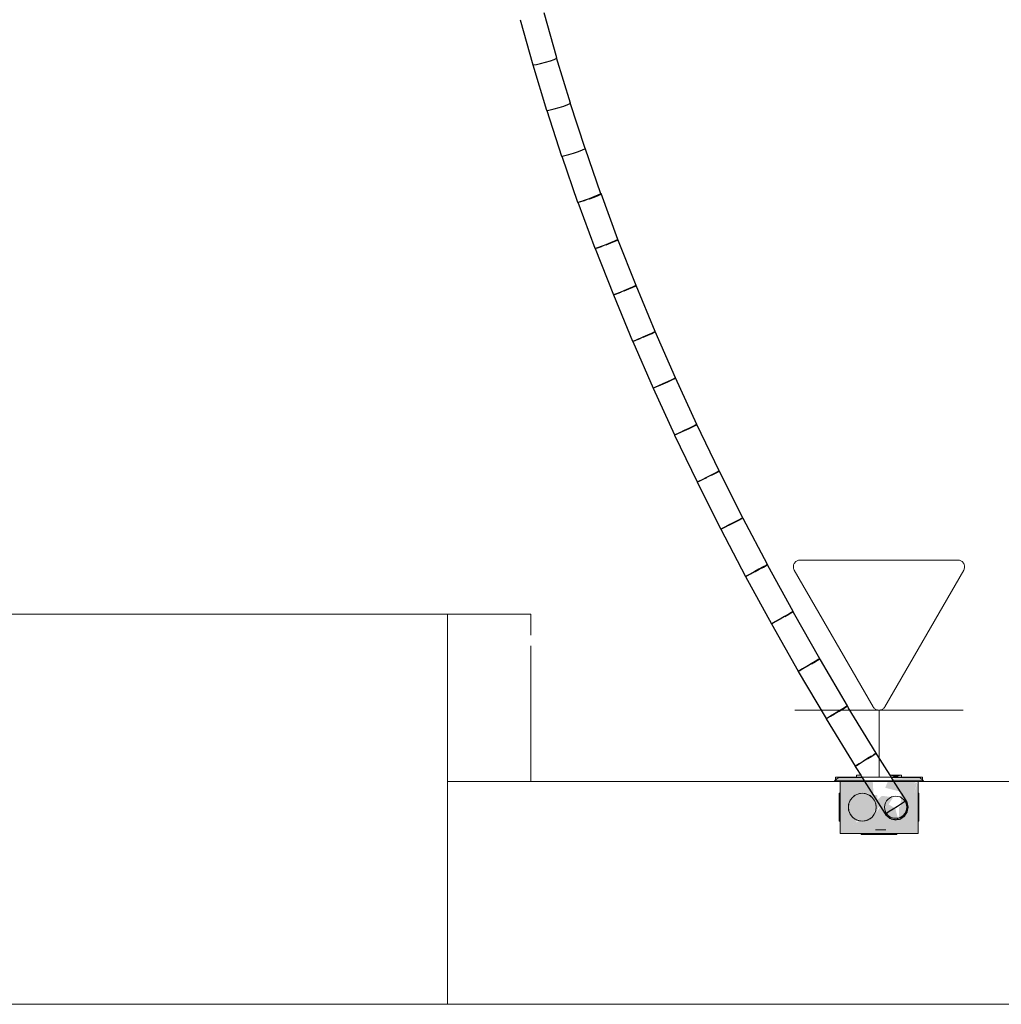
# Model space of a CAD drawing. Header units: millimetres. Extents: x 4476663 to 4477054, y -30323851 to -30323414.
# Tile 224 of 256: x 4476921.73 to 4476923.49, y -30323536.99 to -30323535.22. Entities that reach past the tile are written whole.
import ezdxf

# ---------------------------------------------------------------- set-up
doc = ezdxf.new("R2010")
doc.units = ezdxf.units.MM
for name, color, linetype, lineweight in [('CE-Caixa', 9, 'Continuous', 18), ('CE-Condutos (Teto)', 1, 'Continuous', 25), ('CE-PT Dados', 7, 'Continuous', 5), ('IFC-Caixa de passagem-Contorno', 44, 'Continuous', 5), ('IFC-Parede-Contorno', 42, 'Continuous', 5)]:
    doc.layers.add(name, color=color, linetype=linetype, lineweight=lineweight)

msp = doc.modelspace()

# ---------------------------------------------------------------- hatches: boundary and pattern name
at = {"layer": 'CE-Caixa', "linetype": 'Continuous'}
for points in [[(4476923.305, -30323536.5798), (4476923.3158, -30323536.5758), (4476923.2953, -30323536.5758)], [(4476923.2452, -30323536.5798), (4476923.2024, -30323536.5798), (4476923.1954, -30323536.5858), (4476923.249, -30323536.5858)], [(4476923.3442, -30323536.5887), (4476923.3378, -30323536.5909), (4476923.3122, -30323536.6083), (4476923.3151, -30323536.611), (4476923.3142, -30323536.6316), (4476923.3115, -30323536.6327), (4476923.3107, -30323536.6583), (4476923.3047, -30323536.6355), (4476923.2927, -30323536.6282), (4476923.3004, -30323536.6163), (4476923.278, -30323536.6315), (4476923.2715, -30323536.6422), (4476923.2806, -30323536.6129), (4476923.2721, -30323536.6203), (4476923.2726, -30323536.6118), (4476923.2656, -30323536.6109), (4476923.2641, -30323536.5858), (4476923.2054, -30323536.5858), (4476923.2054, -30323536.6583), (4476923.2124, -30323536.6583), (4476923.2172, -30323536.6429), (4476923.213, -30323536.6198), (4476923.213, -30323536.6564), (4476923.2054, -30323536.6583), (4476923.2054, -30323536.6808), (4476923.235, -30323536.6607), (4476923.2293, -30323536.6104), (4476923.2226, -30323536.6431), (4476923.2204, -30323536.6335), (4476923.2272, -30323536.6106), (4476923.2344, -30323536.6555), (4476923.235, -30323536.6096), (4476923.2394, -30323536.6576), (4476923.2699, -30323536.637), (4476923.2661, -30323536.6486), (4476923.2434, -30323536.655), (4476923.2054, -30323536.6808), (4476923.3454, -30323536.6808), (4476923.3454, -30323536.5878), (4476923.3378, -30323536.6083)], [(4476923.2919, -30323536.5858), (4476923.2866, -30323536.5985), (4476923.3159, -30323536.6058), (4476923.3454, -30323536.5858)], [(4476923.3484, -30323536.5798), (4476923.2992, -30323536.582), (4476923.3016, -30323536.5858), (4476923.3554, -30323536.5858)], [(4476923.2276, -30323536.6106), (4476923.2204, -30323536.6335), (4476923.2226, -30323536.6431)], [(4476923.2518, -30323536.6574), (4476923.267, -30323536.6458), (4476923.2695, -30323536.6268), (4476923.2579, -30323536.6116), (4476923.2389, -30323536.6091), (4476923.2237, -30323536.6208), (4476923.2212, -30323536.6397), (4476923.2329, -30323536.6549)], [(4476923.271, -30323536.6363), (4476923.3014, -30323536.6156), (4476923.2807, -30323536.6129)], [(4476923.3004, -30323536.6822), (4476923.3004, -30323536.6808), (4476923.2504, -30323536.6822)]]:
    msp.add_hatch(color=163, dxfattribs=at).paths.add_polyline_path(points)

# ---------------------------------------------------------------- linework, layer by layer
at = {"layer": 'CE-Caixa'}
for p, q in [((4476923.2426, -30323536.5758), (4476923.235, -30323536.5758)), ((4476923.235, -30323536.5758), (4476923.235, -30323536.5798)), ((4476923.3158, -30323536.5758), (4476923.2953, -30323536.5758)), ((4476923.3158, -30323536.5798), (4476923.3158, -30323536.5758)), ((4476923.2024, -30323536.5798), (4476923.1954, -30323536.5858)), ((4476923.1954, -30323536.5858), (4476923.2054, -30323536.5858)), ((4476923.235, -30323536.5798), (4476923.2024, -30323536.5798)), ((4476923.2054, -30323536.5858), (4476923.235, -30323536.5858)), ((4476923.2054, -30323536.5858), (4476923.2054, -30323536.6015)), ((4476923.213, -30323536.5858), (4476923.2054, -30323536.5858)), ((4476923.2141, -30323536.5858), (4476923.213, -30323536.5858)), ((4476923.2266, -30323536.5858), (4476923.2141, -30323536.5858)), ((4476923.235, -30323536.5858), (4476923.2266, -30323536.5858)), ((4476923.2452, -30323536.5798), (4476923.235, -30323536.5798)), ((4476923.235, -30323536.5858), (4476923.249, -30323536.5858)), ((4476923.2641, -30323536.5858), (4476923.235, -30323536.5858)), ((4476923.3454, -30323536.5858), (4476923.2919, -30323536.5858)), ((4476923.3158, -30323536.5798), (4476923.2978, -30323536.5798)), ((4476923.3016, -30323536.5858), (4476923.3158, -30323536.5858)), ((4476923.3484, -30323536.5798), (4476923.3158, -30323536.5798)), ((4476923.3158, -30323536.5858), (4476923.3454, -30323536.5858)), ((4476923.3454, -30323536.5858), (4476923.3554, -30323536.5858)), ((4476923.3454, -30323536.5878), (4476923.3454, -30323536.5858)), ((4476923.3454, -30323536.6083), (4476923.3454, -30323536.5878)), ((4476923.3554, -30323536.5858), (4476923.3484, -30323536.5798)), ((4476923.2038, -30323536.6083), (4476923.2038, -30323536.6091)), ((4476923.2054, -30323536.6083), (4476923.2038, -30323536.6083)), ((4476923.2038, -30323536.6091), (4476923.2038, -30323536.6116)), ((4476923.2038, -30323536.6116), (4476923.2038, -30323536.6156)), ((4476923.2054, -30323536.6015), (4476923.2054, -30323536.603)), ((4476923.2054, -30323536.603), (4476923.2054, -30323536.6058)), ((4476923.2054, -30323536.6058), (4476923.2054, -30323536.6083)), ((4476923.2054, -30323536.6083), (4476923.2054, -30323536.6135)), ((4476923.2054, -30323536.6135), (4476923.2054, -30323536.6219)), ((4476923.2329, -30323536.6116), (4476923.2277, -30323536.6156)), ((4476923.2389, -30323536.6091), (4476923.2329, -30323536.6116)), ((4476923.2454, -30323536.6083), (4476923.2389, -30323536.6091)), ((4476923.2518, -30323536.6091), (4476923.2454, -30323536.6083)), ((4476923.2579, -30323536.6116), (4476923.2518, -30323536.6091)), ((4476923.2631, -30323536.6156), (4476923.2579, -30323536.6116)), ((4476923.3454, -30323536.6186), (4476923.3454, -30323536.6083)), ((4476923.347, -30323536.6083), (4476923.3454, -30323536.6083)), ((4476923.347, -30323536.6091), (4476923.347, -30323536.6083)), ((4476923.347, -30323536.6116), (4476923.347, -30323536.6091)), ((4476923.347, -30323536.6156), (4476923.347, -30323536.6116)), ((4476923.2038, -30323536.6156), (4476923.2038, -30323536.6208)), ((4476923.2038, -30323536.6208), (4476923.2038, -30323536.6268)), ((4476923.2038, -30323536.6268), (4476923.2038, -30323536.6333)), ((4476923.2054, -30323536.6219), (4476923.2054, -30323536.6338)), ((4476923.2212, -30323536.6268), (4476923.2204, -30323536.6333)), ((4476923.2237, -30323536.6208), (4476923.2212, -30323536.6268)), ((4476923.2277, -30323536.6156), (4476923.2237, -30323536.6208)), ((4476923.267, -30323536.6208), (4476923.2631, -30323536.6156)), ((4476923.2695, -30323536.6268), (4476923.267, -30323536.6208)), ((4476923.2704, -30323536.6333), (4476923.2695, -30323536.6268)), ((4476923.3454, -30323536.6583), (4476923.3454, -30323536.6186)), ((4476923.347, -30323536.6208), (4476923.347, -30323536.6156)), ((4476923.347, -30323536.6268), (4476923.347, -30323536.6208)), ((4476923.347, -30323536.6333), (4476923.347, -30323536.6268)), ((4476923.2038, -30323536.6333), (4476923.2038, -30323536.6397)), ((4476923.2038, -30323536.6397), (4476923.2038, -30323536.6458)), ((4476923.2038, -30323536.6458), (4476923.2038, -30323536.6509)), ((4476923.2054, -30323536.6338), (4476923.2054, -30323536.6435)), ((4476923.2054, -30323536.6435), (4476923.2054, -30323536.6583)), ((4476923.2204, -30323536.6333), (4476923.2212, -30323536.6397)), ((4476923.2212, -30323536.6397), (4476923.2237, -30323536.6458)), ((4476923.2237, -30323536.6458), (4476923.2277, -30323536.6509)), ((4476923.2631, -30323536.6509), (4476923.267, -30323536.6458)), ((4476923.267, -30323536.6458), (4476923.2695, -30323536.6397)), ((4476923.2695, -30323536.6397), (4476923.2704, -30323536.6333)), ((4476923.347, -30323536.6397), (4476923.347, -30323536.6333)), ((4476923.347, -30323536.6458), (4476923.347, -30323536.6397)), ((4476923.347, -30323536.6509), (4476923.347, -30323536.6458)), ((4476923.2038, -30323536.6509), (4476923.2038, -30323536.6549)), ((4476923.2038, -30323536.6549), (4476923.2038, -30323536.6574)), ((4476923.2038, -30323536.6574), (4476923.2038, -30323536.6583)), ((4476923.2038, -30323536.6583), (4476923.2054, -30323536.6583)), ((4476923.2054, -30323536.6583), (4476923.2054, -30323536.6808)), ((4476923.2277, -30323536.6509), (4476923.2329, -30323536.6549)), ((4476923.2329, -30323536.6549), (4476923.2389, -30323536.6574)), ((4476923.2389, -30323536.6574), (4476923.2454, -30323536.6583)), ((4476923.2454, -30323536.6583), (4476923.2518, -30323536.6574)), ((4476923.2518, -30323536.6574), (4476923.2579, -30323536.6549)), ((4476923.2579, -30323536.6549), (4476923.2631, -30323536.6509)), ((4476923.3454, -30323536.6714), (4476923.3454, -30323536.6583)), ((4476923.3454, -30323536.6583), (4476923.347, -30323536.6583)), ((4476923.347, -30323536.6549), (4476923.347, -30323536.6509)), ((4476923.347, -30323536.6574), (4476923.347, -30323536.6549)), ((4476923.347, -30323536.6583), (4476923.347, -30323536.6574)), ((4476923.2054, -30323536.6808), (4476923.2242, -30323536.6808)), ((4476923.2242, -30323536.6808), (4476923.2402, -30323536.6808)), ((4476923.2402, -30323536.6808), (4476923.2434, -30323536.6808)), ((4476923.2434, -30323536.6808), (4476923.2504, -30323536.6808)), ((4476923.2434, -30323536.6808), (4476923.2434, -30323536.6822)), ((4476923.2434, -30323536.6822), (4476923.2445, -30323536.6822)), ((4476923.2445, -30323536.6822), (4476923.2477, -30323536.6822)), ((4476923.2477, -30323536.6822), (4476923.2504, -30323536.6822)), ((4476923.2504, -30323536.6808), (4476923.2525, -30323536.6808)), ((4476923.2504, -30323536.6808), (4476923.2504, -30323536.6822)), ((4476923.2504, -30323536.6822), (4476923.2512, -30323536.6822)), ((4476923.2512, -30323536.6822), (4476923.2537, -30323536.6822)), ((4476923.2525, -30323536.6808), (4476923.2641, -30323536.6808)), ((4476923.2537, -30323536.6822), (4476923.2577, -30323536.6822)), ((4476923.2577, -30323536.6822), (4476923.2629, -30323536.6822)), ((4476923.2629, -30323536.6822), (4476923.2689, -30323536.6822)), ((4476923.2641, -30323536.6808), (4476923.2766, -30323536.6808)), ((4476923.2754, -30323536.6738), (4476923.2689, -30323536.6738)), ((4476923.2689, -30323536.6822), (4476923.2754, -30323536.6822)), ((4476923.2818, -30323536.6738), (4476923.2754, -30323536.6738)), ((4476923.2754, -30323536.6822), (4476923.2818, -30323536.6822)), ((4476923.2766, -30323536.6808), (4476923.3004, -30323536.6808)), ((4476923.2879, -30323536.6738), (4476923.2818, -30323536.6738)), ((4476923.2818, -30323536.6822), (4476923.2879, -30323536.6822)), ((4476923.2879, -30323536.6822), (4476923.2931, -30323536.6822)), ((4476923.2931, -30323536.6822), (4476923.297, -30323536.6822)), ((4476923.297, -30323536.6822), (4476923.2995, -30323536.6822)), ((4476923.2995, -30323536.6822), (4476923.3004, -30323536.6822)), ((4476923.3004, -30323536.6808), (4476923.3074, -30323536.6808)), ((4476923.3004, -30323536.6822), (4476923.3004, -30323536.6808)), ((4476923.3004, -30323536.6822), (4476923.3031, -30323536.6822)), ((4476923.3031, -30323536.6822), (4476923.3063, -30323536.6822)), ((4476923.3063, -30323536.6822), (4476923.3074, -30323536.6822)), ((4476923.3074, -30323536.6808), (4476923.3378, -30323536.6808)), ((4476923.3074, -30323536.6822), (4476923.3074, -30323536.6808)), ((4476923.3378, -30323536.6808), (4476923.3454, -30323536.6808)), ((4476923.3454, -30323536.6738), (4476923.3454, -30323536.6714)), ((4476923.3454, -30323536.6808), (4476923.3454, -30323536.6738))]:
    msp.add_line(p, q, dxfattribs=at)
at = {"layer": 'CE-Condutos (Teto)'}
for p, q in [((4476922.6969, -30323535.2887), (4476922.6743, -30323535.2079)), ((4476922.6315, -30323535.22), (4476922.654, -30323535.3008)), ((4476922.6949, -30323535.2903), (4476922.6965, -30323535.2896)), ((4476922.6965, -30323535.2896), (4476922.6969, -30323535.2887)), ((4476922.7214, -30323535.3696), (4476922.6968, -30323535.2883)), ((4476922.654, -30323535.3008), (4476922.6556, -30323535.3012)), ((4476922.6542, -30323535.3013), (4476922.6788, -30323535.3826)), ((4476922.6556, -30323535.3012), (4476922.6605, -30323535.3005)), ((4476922.6605, -30323535.3005), (4476922.6681, -30323535.2988)), ((4476922.6681, -30323535.2988), (4476922.677, -30323535.2964)), ((4476922.677, -30323535.2964), (4476922.6856, -30323535.2938)), ((4476922.6856, -30323535.2938), (4476922.6925, -30323535.2914)), ((4476922.6925, -30323535.2914), (4476922.6949, -30323535.2903)), ((4476922.6923, -30323535.3802), (4476922.7011, -30323535.3777)), ((4476922.7011, -30323535.3777), (4476922.7097, -30323535.3749)), ((4476922.7097, -30323535.3749), (4476922.7167, -30323535.3723)), ((4476922.7167, -30323535.3723), (4476922.7209, -30323535.3705)), ((4476922.7209, -30323535.3705), (4476922.7214, -30323535.3696)), ((4476922.7479, -30323535.4509), (4476922.7213, -30323535.3692)), ((4476922.6788, -30323535.3826), (4476922.6801, -30323535.3829)), ((4476922.679, -30323535.383), (4476922.7056, -30323535.4647)), ((4476922.6801, -30323535.3829), (4476922.6849, -30323535.382)), ((4476922.6849, -30323535.382), (4476922.6923, -30323535.3802)), ((4476922.7056, -30323535.4647), (4476922.7067, -30323535.465)), ((4476922.7058, -30323535.4651), (4476922.7344, -30323535.5473)), ((4476922.7067, -30323535.465), (4476922.7113, -30323535.464)), ((4476922.7113, -30323535.464), (4476922.7185, -30323535.462)), ((4476922.7185, -30323535.462), (4476922.7272, -30323535.4593)), ((4476922.7272, -30323535.4593), (4476922.7359, -30323535.4564)), ((4476922.7359, -30323535.4564), (4476922.7429, -30323535.4537)), ((4476922.7429, -30323535.4537), (4476922.7472, -30323535.4518)), ((4476922.7472, -30323535.4518), (4476922.7479, -30323535.4509)), ((4476922.7763, -30323535.5323), (4476922.7479, -30323535.4505)), ((4476922.7707, -30323535.5352), (4476922.7635, -30323535.5381)), ((4476922.764, -30323535.5383), (4476922.7711, -30323535.5355)), ((4476922.7752, -30323535.5331), (4476922.7707, -30323535.5352)), ((4476922.7711, -30323535.5355), (4476922.7736, -30323535.5344)), ((4476922.7736, -30323535.5344), (4476922.7755, -30323535.5335)), ((4476922.7763, -30323535.5323), (4476922.7752, -30323535.5331)), ((4476922.7755, -30323535.5335), (4476922.7765, -30323535.5326)), ((4476922.7764, -30323535.5322), (4476922.7763, -30323535.5323)), ((4476922.8068, -30323535.6144), (4476922.7764, -30323535.5322)), ((4476922.7344, -30323535.5473), (4476922.7353, -30323535.5475)), ((4476922.7346, -30323535.5477), (4476922.7652, -30323535.6302)), ((4476922.7353, -30323535.5478), (4476922.7346, -30323535.5477)), ((4476922.7353, -30323535.5475), (4476922.7397, -30323535.5464)), ((4476922.7395, -30323535.5467), (4476922.7353, -30323535.5478)), ((4476922.7464, -30323535.5444), (4476922.7395, -30323535.5467)), ((4476922.7397, -30323535.5464), (4476922.7468, -30323535.5443)), ((4476922.7477, -30323535.544), (4476922.7464, -30323535.5444)), ((4476922.7468, -30323535.5443), (4476922.7477, -30323535.544)), ((4476922.7549, -30323535.5414), (4476922.7477, -30323535.544)), ((4476922.7477, -30323535.544), (4476922.7512, -30323535.5428)), ((4476922.7635, -30323535.5381), (4476922.7549, -30323535.5414)), ((4476922.7554, -30323535.5414), (4476922.7558, -30323535.5412)), ((4476922.7558, -30323535.5412), (4476922.764, -30323535.5383)), ((4476922.7851, -30323535.6239), (4476922.7787, -30323535.6263)), ((4476922.7936, -30323535.6205), (4476922.7851, -30323535.6239)), ((4476922.7855, -30323535.6239), (4476922.7941, -30323535.6206)), ((4476922.8009, -30323535.6174), (4476922.7936, -30323535.6205)), ((4476922.7941, -30323535.6206), (4476922.8013, -30323535.6177)), ((4476922.8056, -30323535.6152), (4476922.8009, -30323535.6174)), ((4476922.8013, -30323535.6177), (4476922.8033, -30323535.6168)), ((4476922.8033, -30323535.6168), (4476922.8059, -30323535.6156)), ((4476922.8068, -30323535.6144), (4476922.8056, -30323535.6152)), ((4476922.8059, -30323535.6156), (4476922.807, -30323535.6148)), ((4476922.8069, -30323535.6144), (4476922.8068, -30323535.6144)), ((4476922.8393, -30323535.6968), (4476922.8069, -30323535.6144)), ((4476922.7652, -30323535.6302), (4476922.7659, -30323535.6304)), ((4476922.7659, -30323535.6304), (4476922.7701, -30323535.6292)), ((4476922.7699, -30323535.6295), (4476922.766, -30323535.6307)), ((4476922.766, -30323535.6307), (4476922.7986, -30323535.7136)), ((4476922.7767, -30323535.6271), (4476922.7699, -30323535.6295)), ((4476922.7701, -30323535.6292), (4476922.777, -30323535.6269)), ((4476922.7787, -30323535.6263), (4476922.7767, -30323535.6271)), ((4476922.777, -30323535.6269), (4476922.7787, -30323535.6263)), ((4476922.7986, -30323535.7136), (4476922.8025, -30323535.7124)), ((4476922.8024, -30323535.7127), (4476922.7986, -30323535.714)), ((4476922.809, -30323535.7101), (4476922.8024, -30323535.7127)), ((4476922.8025, -30323535.7124), (4476922.8093, -30323535.7099)), ((4476922.8117, -30323535.709), (4476922.809, -30323535.7101)), ((4476922.8093, -30323535.7099), (4476922.8117, -30323535.709)), ((4476922.8173, -30323535.7068), (4476922.8117, -30323535.709)), ((4476922.8258, -30323535.7032), (4476922.8173, -30323535.7068)), ((4476922.8177, -30323535.7067), (4476922.8263, -30323535.7033)), ((4476922.8331, -30323535.7), (4476922.8258, -30323535.7032)), ((4476922.8263, -30323535.7033), (4476922.8335, -30323535.7003)), ((4476922.8379, -30323535.6978), (4476922.8331, -30323535.7)), ((4476922.8335, -30323535.7003), (4476922.8349, -30323535.6996)), ((4476922.8349, -30323535.6996), (4476922.8382, -30323535.6981)), ((4476922.8393, -30323535.6968), (4476922.8379, -30323535.6978)), ((4476922.8382, -30323535.6981), (4476922.8395, -30323535.6972)), ((4476922.8395, -30323535.6972), (4476922.8393, -30323535.6968)), ((4476922.8738, -30323535.7797), (4476922.8393, -30323535.6968)), ((4476922.7986, -30323535.714), (4476922.8332, -30323535.7972)), ((4476922.8672, -30323535.783), (4476922.8599, -30323535.7863)), ((4476922.8604, -30323535.7864), (4476922.8677, -30323535.7832)), ((4476922.8721, -30323535.7806), (4476922.8672, -30323535.783)), ((4476922.8677, -30323535.7832), (4476922.868, -30323535.783)), ((4476922.868, -30323535.783), (4476922.8725, -30323535.7809)), ((4476922.8738, -30323535.7797), (4476922.8721, -30323535.7806)), ((4476922.8725, -30323535.7809), (4476922.8739, -30323535.78)), ((4476922.9102, -30323535.8629), (4476922.8738, -30323535.7797)), ((4476922.8332, -30323535.7972), (4476922.837, -30323535.7959)), ((4476922.8369, -30323535.7962), (4476922.8333, -30323535.7975)), ((4476922.8333, -30323535.7975), (4476922.8698, -30323535.881)), ((4476922.8433, -30323535.7935), (4476922.8369, -30323535.7962)), ((4476922.837, -30323535.7959), (4476922.8436, -30323535.7933)), ((4476922.8468, -30323535.792), (4476922.8433, -30323535.7935)), ((4476922.8436, -30323535.7933), (4476922.8468, -30323535.792)), ((4476922.8514, -30323535.79), (4476922.8468, -30323535.792)), ((4476922.8599, -30323535.7863), (4476922.8514, -30323535.79)), ((4476922.8519, -30323535.79), (4476922.8604, -30323535.7864)), ((4476922.896, -30323535.8697), (4476922.8876, -30323535.8736)), ((4476922.888, -30323535.8735), (4476922.8965, -30323535.8698)), ((4476922.9034, -30323535.8662), (4476922.896, -30323535.8697)), ((4476922.8965, -30323535.8698), (4476922.9038, -30323535.8665)), ((4476922.9084, -30323535.8638), (4476922.9034, -30323535.8662)), ((4476922.9038, -30323535.8665), (4476922.9087, -30323535.8641)), ((4476922.9102, -30323535.8628), (4476922.9084, -30323535.8638)), ((4476922.9087, -30323535.8641), (4476922.9103, -30323535.8632)), ((4476922.9102, -30323535.8629), (4476922.9102, -30323535.8628)), ((4476922.9485, -30323535.9462), (4476922.9102, -30323535.8629)), ((4476922.9103, -30323535.8632), (4476922.9102, -30323535.8629)), ((4476922.8698, -30323535.881), (4476922.8734, -30323535.8797)), ((4476922.8733, -30323535.88), (4476922.8699, -30323535.8814)), ((4476922.8699, -30323535.8814), (4476922.9084, -30323535.9652)), ((4476922.8796, -30323535.8772), (4476922.8733, -30323535.88)), ((4476922.8734, -30323535.8797), (4476922.8798, -30323535.877)), ((4476922.8876, -30323535.8736), (4476922.8796, -30323535.8772)), ((4476922.8798, -30323535.877), (4476922.888, -30323535.8735)), ((4476922.9118, -30323535.9638), (4476922.9181, -30323535.961)), ((4476922.9257, -30323535.9575), (4476922.9178, -30323535.9613)), ((4476922.9181, -30323535.961), (4476922.9261, -30323535.9574)), ((4476922.9341, -30323535.9535), (4476922.9257, -30323535.9575)), ((4476922.9261, -30323535.9574), (4476922.9345, -30323535.9535)), ((4476922.9415, -30323535.9498), (4476922.9341, -30323535.9535)), ((4476922.9345, -30323535.9535), (4476922.9419, -30323535.95)), ((4476922.9466, -30323535.9473), (4476922.9415, -30323535.9498)), ((4476922.9419, -30323535.95), (4476922.9469, -30323535.9476)), ((4476922.9485, -30323535.9462), (4476922.9466, -30323535.9473)), ((4476922.9469, -30323535.9476), (4476922.9472, -30323535.9474)), ((4476922.9487, -30323535.9466), (4476922.9485, -30323535.9462)), ((4476922.9888, -30323536.0299), (4476922.9487, -30323535.9466)), ((4476922.9487, -30323535.9466), (4476922.9487, -30323535.9466)), ((4476922.9084, -30323535.9652), (4476922.9118, -30323535.9638)), ((4476922.9117, -30323535.9641), (4476922.9085, -30323535.9655)), ((4476922.9085, -30323535.9655), (4476922.9489, -30323536.0496)), ((4476922.9178, -30323535.9613), (4476922.9117, -30323535.9641)), ((4476922.9867, -30323536.0311), (4476922.9815, -30323536.0337)), ((4476922.9819, -30323536.0339), (4476922.987, -30323536.0313)), ((4476922.9888, -30323536.0299), (4476922.9867, -30323536.0311)), ((4476922.987, -30323536.0313), (4476922.9875, -30323536.031)), ((4476922.9892, -30323536.0309), (4476922.9888, -30323536.0299)), ((4476923.031, -30323536.1138), (4476922.9892, -30323536.0309)), ((4476922.9489, -30323536.0496), (4476922.9522, -30323536.0481)), ((4476922.9521, -30323536.0485), (4476922.949, -30323536.0499)), ((4476922.958, -30323536.0456), (4476922.9521, -30323536.0485)), ((4476922.9522, -30323536.0481), (4476922.9583, -30323536.0453)), ((4476922.9658, -30323536.0417), (4476922.958, -30323536.0456)), ((4476922.9583, -30323536.0453), (4476922.9662, -30323536.0415)), ((4476922.9741, -30323536.0375), (4476922.9658, -30323536.0417)), ((4476922.9662, -30323536.0415), (4476922.9666, -30323536.0413)), ((4476922.9815, -30323536.0337), (4476922.9741, -30323536.0375)), ((4476922.9746, -30323536.0375), (4476922.9819, -30323536.0339)), ((4476922.949, -30323536.0499), (4476922.9914, -30323536.1342)), ((4476923.0235, -30323536.1179), (4476923.0161, -30323536.1218)), ((4476923.0165, -30323536.1218), (4476923.0239, -30323536.118)), ((4476923.0287, -30323536.1151), (4476923.0235, -30323536.1179)), ((4476923.0239, -30323536.118), (4476923.0291, -30323536.1153)), ((4476923.031, -30323536.1138), (4476923.0287, -30323536.1151)), ((4476923.0291, -30323536.1153), (4476923.0297, -30323536.115)), ((4476923.0316, -30323536.1152), (4476923.031, -30323536.1138)), ((4476923.0751, -30323536.198), (4476923.0316, -30323536.1152)), ((4476922.9914, -30323536.1342), (4476922.9945, -30323536.1327)), ((4476922.9944, -30323536.1331), (4476922.9915, -30323536.1345)), ((4476922.9915, -30323536.1345), (4476923.0358, -30323536.219)), ((4476923.0002, -30323536.1301), (4476922.9944, -30323536.1331)), ((4476922.9945, -30323536.1327), (4476923.0004, -30323536.1298)), ((4476923.0079, -30323536.1261), (4476923.0002, -30323536.1301)), ((4476923.0004, -30323536.1298), (4476923.0082, -30323536.1259)), ((4476923.0161, -30323536.1218), (4476923.0079, -30323536.1261)), ((4476923.0082, -30323536.1259), (4476923.0092, -30323536.1254)), ((4476923.0092, -30323536.1254), (4476923.0165, -30323536.1218)), ((4476923.06, -30323536.2063), (4476923.0527, -30323536.2103)), ((4476923.0531, -30323536.2101), (4476923.0604, -30323536.2062)), ((4476923.0674, -30323536.2022), (4476923.06, -30323536.2063)), ((4476923.0604, -30323536.2062), (4476923.0678, -30323536.2023)), ((4476923.0727, -30323536.1993), (4476923.0674, -30323536.2022)), ((4476923.0678, -30323536.2023), (4476923.0731, -30323536.1995)), ((4476923.0751, -30323536.198), (4476923.0727, -30323536.1993)), ((4476923.0731, -30323536.1995), (4476923.0739, -30323536.1991)), ((4476923.0759, -30323536.1995), (4476923.0751, -30323536.198)), ((4476923.1211, -30323536.2823), (4476923.0759, -30323536.1995)), ((4476923.0358, -30323536.219), (4476923.0387, -30323536.2176)), ((4476923.0387, -30323536.2179), (4476923.036, -30323536.2193)), ((4476923.036, -30323536.2193), (4476923.0822, -30323536.304)), ((4476923.0387, -30323536.2176), (4476923.0445, -30323536.2146)), ((4476923.0443, -30323536.2148), (4476923.0387, -30323536.2179)), ((4476923.0519, -30323536.2107), (4476923.0443, -30323536.2148)), ((4476923.0445, -30323536.2146), (4476923.0522, -30323536.2106)), ((4476923.0527, -30323536.2103), (4476923.0519, -30323536.2107)), ((4476923.0522, -30323536.2106), (4476923.0527, -30323536.2103)), ((4476923.0527, -30323536.2103), (4476923.0531, -30323536.2101)), ((4476923.0978, -30323536.2956), (4476923.0904, -30323536.2998)), ((4476923.0905, -30323536.2995), (4476923.0981, -30323536.2954)), ((4476923.0997, -30323536.2945), (4476923.0978, -30323536.2956)), ((4476923.0981, -30323536.2954), (4476923.0997, -30323536.2945)), ((4476923.1059, -30323536.291), (4476923.0997, -30323536.2945)), ((4476923.0997, -30323536.2945), (4476923.0998, -30323536.2944)), ((4476923.1133, -30323536.2868), (4476923.1059, -30323536.291)), ((4476923.1063, -30323536.2909), (4476923.1136, -30323536.2869)), ((4476923.1186, -30323536.2837), (4476923.1133, -30323536.2868)), ((4476923.1136, -30323536.2869), (4476923.1189, -30323536.284)), ((4476923.1211, -30323536.2823), (4476923.1186, -30323536.2837)), ((4476923.1189, -30323536.284), (4476923.1199, -30323536.2834)), ((4476923.122, -30323536.284), (4476923.1211, -30323536.2823)), ((4476923.169, -30323536.3668), (4476923.122, -30323536.284)), ((4476923.0822, -30323536.304), (4476923.0849, -30323536.3025)), ((4476923.0849, -30323536.3029), (4476923.0823, -30323536.3043)), ((4476923.0823, -30323536.3043), (4476923.1304, -30323536.3891)), ((4476923.0849, -30323536.3025), (4476923.0905, -30323536.2995)), ((4476923.0904, -30323536.2998), (4476923.0849, -30323536.3029)), ((4476923.169, -30323536.3669), (4476923.1664, -30323536.3684)), ((4476923.1692, -30323536.3672), (4476923.169, -30323536.3668)), ((4476923.1702, -30323536.3689), (4476923.169, -30323536.3669)), ((4476923.1691, -30323536.3672), (4476923.1692, -30323536.3672)), ((4476923.133, -30323536.3877), (4476923.1385, -30323536.3846)), ((4476923.1383, -30323536.3849), (4476923.133, -30323536.388)), ((4476923.1456, -30323536.3806), (4476923.1383, -30323536.3849)), ((4476923.1385, -30323536.3846), (4476923.1459, -30323536.3804)), ((4476923.1486, -30323536.3789), (4476923.1456, -30323536.3806)), ((4476923.1459, -30323536.3804), (4476923.1486, -30323536.3789)), ((4476923.1536, -30323536.3759), (4476923.1486, -30323536.3789)), ((4476923.161, -30323536.3716), (4476923.1536, -30323536.3759)), ((4476923.154, -30323536.3758), (4476923.1614, -30323536.3716)), ((4476923.1664, -30323536.3684), (4476923.161, -30323536.3716)), ((4476923.1614, -30323536.3716), (4476923.1667, -30323536.3686)), ((4476923.1667, -30323536.3686), (4476923.1678, -30323536.3679)), ((4476923.2188, -30323536.4515), (4476923.1702, -30323536.3689)), ((4476923.1304, -30323536.3891), (4476923.133, -30323536.3877)), ((4476923.133, -30323536.388), (4476923.1306, -30323536.3895)), ((4476923.1306, -30323536.3895), (4476923.1806, -30323536.4744)), ((4476923.2161, -30323536.4531), (4476923.2106, -30323536.4565)), ((4476923.211, -30323536.4565), (4476923.2164, -30323536.4533)), ((4476923.2187, -30323536.4515), (4476923.2161, -30323536.4531)), ((4476923.2164, -30323536.4533), (4476923.2176, -30323536.4526)), ((4476923.2203, -30323536.4541), (4476923.2187, -30323536.4515)), ((4476923.219, -30323536.4518), (4476923.2188, -30323536.4515)), ((4476923.2189, -30323536.4518), (4476923.219, -30323536.4518)), ((4476923.2704, -30323536.5363), (4476923.2203, -30323536.4541)), ((4476923.1806, -30323536.4744), (4476923.183, -30323536.473)), ((4476923.183, -30323536.4733), (4476923.1807, -30323536.4747)), ((4476923.183, -30323536.473), (4476923.1883, -30323536.4699)), ((4476923.1882, -30323536.4702), (4476923.183, -30323536.4733)), ((4476923.1954, -30323536.4658), (4476923.1882, -30323536.4702)), ((4476923.1883, -30323536.4699), (4476923.1956, -30323536.4656)), ((4476923.2033, -30323536.461), (4476923.1954, -30323536.4658)), ((4476923.1956, -30323536.4656), (4476923.2036, -30323536.4608)), ((4476923.2106, -30323536.4565), (4476923.2033, -30323536.461)), ((4476923.2036, -30323536.4608), (4476923.211, -30323536.4565)), ((4476923.1807, -30323536.4747), (4476923.2326, -30323536.5598)), ((4476923.2622, -30323536.5415), (4476923.2548, -30323536.5461)), ((4476923.2552, -30323536.546), (4476923.2625, -30323536.5415)), ((4476923.2625, -30323536.5415), (4476923.268, -30323536.5382)), ((4476923.2677, -30323536.538), (4476923.2647, -30323536.5399)), ((4476923.2704, -30323536.5363), (4476923.2677, -30323536.538)), ((4476923.268, -30323536.5382), (4476923.2693, -30323536.5374)), ((4476923.2706, -30323536.5366), (4476923.2704, -30323536.5363)), ((4476923.2721, -30323536.5391), (4476923.2704, -30323536.5363)), ((4476923.2706, -30323536.5366), (4476923.2706, -30323536.5366)), ((4476923.2953, -30323536.5758), (4476923.2721, -30323536.5391)), ((4476923.2326, -30323536.5598), (4476923.2349, -30323536.5584)), ((4476923.2349, -30323536.5587), (4476923.2327, -30323536.5601)), ((4476923.2327, -30323536.5601), (4476923.235, -30323536.5636)), ((4476923.2349, -30323536.5584), (4476923.24, -30323536.5552)), ((4476923.235, -30323536.5587), (4476923.2349, -30323536.5587)), ((4476923.2399, -30323536.5555), (4476923.235, -30323536.5587)), ((4476923.2453, -30323536.5522), (4476923.2399, -30323536.5555)), ((4476923.24, -30323536.5552), (4476923.2472, -30323536.5508)), ((4476923.247, -30323536.5511), (4476923.2453, -30323536.5522)), ((4476923.2548, -30323536.5461), (4476923.247, -30323536.5511)), ((4476923.2472, -30323536.5508), (4476923.2552, -30323536.546)), ((4476923.235, -30323536.5636), (4476923.2426, -30323536.5758)), ((4476923.2426, -30323536.5758), (4476923.2452, -30323536.5798)), ((4476923.2978, -30323536.5798), (4476923.2953, -30323536.5758)), ((4476923.2452, -30323536.5798), (4476923.249, -30323536.5858)), ((4476923.249, -30323536.5858), (4476923.2616, -30323536.6058)), ((4476923.3016, -30323536.5858), (4476923.2978, -30323536.5798)), ((4476923.3142, -30323536.6058), (4476923.3016, -30323536.5858)), ((4476923.2616, -30323536.6058), (4476923.2865, -30323536.6452)), ((4476923.3158, -30323536.6082), (4476923.3142, -30323536.6058)), ((4476923.3241, -30323536.6214), (4476923.3158, -30323536.6082)), ((4476923.3007, -30323536.6362), (4476923.3086, -30323536.6312)), ((4476923.3086, -30323536.6312), (4476923.3158, -30323536.6267)), ((4476923.3158, -30323536.6267), (4476923.3159, -30323536.6266)), ((4476923.3159, -30323536.6266), (4476923.3214, -30323536.6232)), ((4476923.3214, -30323536.6232), (4476923.3229, -30323536.6222)), ((4476923.3229, -30323536.6222), (4476923.3239, -30323536.6215)), ((4476923.3239, -30323536.6215), (4476923.324, -30323536.6215)), ((4476923.324, -30323536.6215), (4476923.3241, -30323536.6214)), ((4476923.3242, -30323536.6219), (4476923.324, -30323536.6215)), ((4476923.3261, -30323536.6247), (4476923.3242, -30323536.6219)), ((4476923.3258, -30323536.6242), (4476923.3242, -30323536.6219)), ((4476923.3278, -30323536.6333), (4476923.3261, -30323536.6247)), ((4476923.2851, -30323536.6418), (4476923.2854, -30323536.6422)), ((4476923.2854, -30323536.6422), (4476923.2871, -30323536.6448)), ((4476923.2865, -30323536.6452), (4476923.2867, -30323536.6451)), ((4476923.2867, -30323536.6451), (4476923.2871, -30323536.6448)), ((4476923.2867, -30323536.6451), (4476923.2873, -30323536.6464)), ((4476923.2871, -30323536.6448), (4476923.2886, -30323536.6439)), ((4476923.2871, -30323536.6448), (4476923.2894, -30323536.6484)), ((4476923.2873, -30323536.6464), (4476923.2894, -30323536.6484)), ((4476923.2886, -30323536.6439), (4476923.2936, -30323536.6407)), ((4476923.2894, -30323536.6484), (4476923.2899, -30323536.6491)), ((4476923.2899, -30323536.6491), (4476923.2913, -30323536.6501)), ((4476923.2913, -30323536.6501), (4476923.2959, -30323536.6532)), ((4476923.2913, -30323536.6501), (4476923.2942, -30323536.6527)), ((4476923.2936, -30323536.6407), (4476923.3007, -30323536.6362)), ((4476923.3177, -30323536.6514), (4476923.3207, -30323536.6494)), ((4476923.3177, -30323536.6514), (4476923.3204, -30323536.6499)), ((4476923.3204, -30323536.6499), (4476923.3207, -30323536.6494)), ((4476923.3207, -30323536.6494), (4476923.3212, -30323536.6491)), ((4476923.3212, -30323536.6491), (4476923.3242, -30323536.6446)), ((4476923.3242, -30323536.6446), (4476923.3261, -30323536.6418)), ((4476923.3242, -30323536.6446), (4476923.3258, -30323536.6424)), ((4476923.3261, -30323536.6418), (4476923.3278, -30323536.6333)), ((4476923.2942, -30323536.6527), (4476923.2959, -30323536.6532)), ((4476923.2959, -30323536.6532), (4476923.297, -30323536.654)), ((4476923.297, -30323536.654), (4476923.3001, -30323536.6546)), ((4476923.3001, -30323536.6546), (4476923.3042, -30323536.6554)), ((4476923.3001, -30323536.6546), (4476923.303, -30323536.6555)), ((4476923.303, -30323536.6555), (4476923.3042, -30323536.6554)), ((4476923.3042, -30323536.6554), (4476923.3054, -30323536.6557)), ((4476923.3054, -30323536.6557), (4476923.3087, -30323536.6549)), ((4476923.3087, -30323536.6549), (4476923.3132, -30323536.654)), ((4476923.3087, -30323536.6549), (4476923.3123, -30323536.6546)), ((4476923.3123, -30323536.6546), (4476923.3133, -30323536.654)), ((4476923.3132, -30323536.654), (4476923.3133, -30323536.654)), ((4476923.3133, -30323536.654), (4476923.3139, -30323536.654)), ((4476923.3139, -30323536.654), (4476923.3177, -30323536.6514))]:
    msp.add_line(p, q, dxfattribs=at)
at = {"layer": 'CE-PT Dados'}
for p, q in [((4476923.1337, -30323536.1897), (4476923.417, -30323536.1898)), ((4476923.265, -30323536.4531), (4476923.1233, -30323536.2077)), ((4476923.4274, -30323536.2078), (4476923.2858, -30323536.4531)), ((4476923.2754, -30323536.4591), (4476923.1242, -30323536.4591)), ((4476923.2754, -30323536.4591), (4476923.2754, -30323536.5797)), ((4476923.2754, -30323536.4591), (4476923.4266, -30323536.4591))]:
    msp.add_line(p, q, dxfattribs=at)
for points in [[(4476923.1337, -30323536.1897), (4476923.1323, -30323536.1898), (4476923.1309, -30323536.19), (4476923.1296, -30323536.1904), (4476923.1283, -30323536.1909), (4476923.1271, -30323536.1916), (4476923.126, -30323536.1925), (4476923.125, -30323536.1934), (4476923.1241, -30323536.1945), (4476923.1233, -30323536.1957), (4476923.1227, -30323536.1969), (4476923.1222, -30323536.1982), (4476923.1219, -30323536.1996), (4476923.1217, -30323536.201), (4476923.1217, -30323536.2024), (4476923.1219, -30323536.2038), (4476923.1222, -30323536.2051), (4476923.1227, -30323536.2064), (4476923.1233, -30323536.2077)], [(4476923.4274, -30323536.2078), (4476923.428, -30323536.2066), (4476923.4285, -30323536.2053), (4476923.4288, -30323536.2039), (4476923.4289, -30323536.2025), (4476923.4289, -30323536.2011), (4476923.4288, -30323536.1997), (4476923.4285, -30323536.1984), (4476923.428, -30323536.1971), (4476923.4274, -30323536.1958), (4476923.4266, -30323536.1946), (4476923.4257, -30323536.1936), (4476923.4247, -30323536.1926), (4476923.4236, -30323536.1918), (4476923.4223, -30323536.1911), (4476923.4211, -30323536.1905), (4476923.4197, -30323536.1901), (4476923.4184, -30323536.1899), (4476923.417, -30323536.1898)], [(4476923.265, -30323536.4531), (4476923.2657, -30323536.4542), (4476923.2666, -30323536.4553), (4476923.2677, -30323536.4563), (4476923.2688, -30323536.4571), (4476923.27, -30323536.4578), (4476923.2713, -30323536.4583), (4476923.2726, -30323536.4587), (4476923.274, -30323536.459), (4476923.2754, -30323536.4591), (4476923.2768, -30323536.459), (4476923.2781, -30323536.4587), (4476923.2795, -30323536.4583), (4476923.2808, -30323536.4578), (4476923.282, -30323536.4571), (4476923.2831, -30323536.4563), (4476923.2841, -30323536.4553), (4476923.285, -30323536.4542), (4476923.2858, -30323536.4531)]]:
    msp.add_lwpolyline(points, dxfattribs=at)
at = {"layer": 'IFC-Caixa de passagem-Contorno'}
for p, q in [((4476923.3534, -30323536.5797), (4476923.1974, -30323536.5797)), ((4476923.1974, -30323536.5797), (4476923.1974, -30323536.5857)), ((4476923.3534, -30323536.5857), (4476923.1974, -30323536.5857)), ((4476923.2054, -30323536.5857), (4476923.2054, -30323536.6807)), ((4476923.3454, -30323536.5857), (4476923.3454, -30323536.6807)), ((4476923.3534, -30323536.5797), (4476923.3534, -30323536.5857)), ((4476923.3454, -30323536.6807), (4476923.2054, -30323536.6807))]:
    msp.add_line(p, q, dxfattribs=at)
for centre, radius in [((4476923.2454, -30323536.6333), 0.025), ((4476923.3054, -30323536.6333), 0.0199)]:
    msp.add_circle(centre, radius, dxfattribs=at)
at = {"layer": 'IFC-Parede-Contorno', "color": 8, "lineweight": 5}
for p, q in [((4476919.255, -30323536.287), (4476922.5007, -30323536.287)), ((4476922.5007, -30323536.287), (4476922.6507, -30323536.287)), ((4476922.5007, -30323536.7062), (4476922.5007, -30323536.287)), ((4476922.6507, -30323536.3248), (4476922.6507, -30323536.287)), ((4476922.6507, -30323536.587), (4476922.6507, -30323536.3439)), ((4476922.5007, -30323536.587), (4476922.5608, -30323536.587)), ((4476922.5007, -30323536.8266), (4476922.5007, -30323536.587)), ((4476922.5608, -30323536.587), (4476922.6507, -30323536.587)), ((4476922.6507, -30323536.587), (4476927.7106, -30323536.587)), ((4476922.5007, -30323536.987), (4476922.5007, -30323536.7062)), ((4476919.255, -30323536.987), (4476922.5007, -30323536.987)), ((4476922.5007, -30323536.987), (4476922.5905, -30323536.987)), ((4476922.5905, -30323536.987), (4476927.6108, -30323536.987))]:
    msp.add_line(p, q, dxfattribs=at)

doc.saveas('drawing.dxf')
